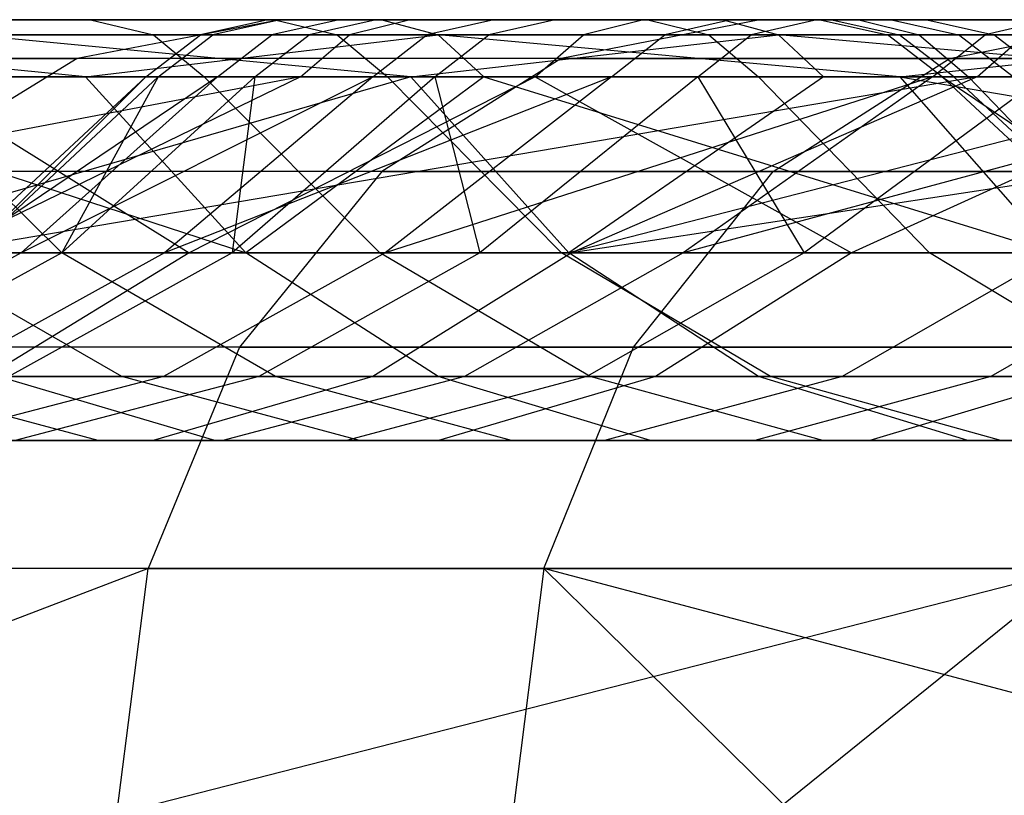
# Model space of a CAD drawing. Extents: x -172 to 172, y -29 to 28.
# Tile 80 of 256: x -140.27 to -134.07, y 14.42 to 19.3. Entities that reach past the tile are written whole.
import ezdxf

# ---------------------------------------------------------------- set-up
doc = ezdxf.new("R2010")
doc.units = 0
doc.header["$LTSCALE"] = 25.4
doc.layers.get('0').update_dxf_attribs({"linetype": 'CONTINUOUS'})

msp = doc.modelspace()

# ---------------------------------------------------------------- linework, layer by layer
at = {"color": 0}
for p, q in [((-138.6263, 19.2997, -1337.2661), (-143.637, 19.2997, -1329.4166)), ((-138.6263, 19.2997, -1337.2661), (-143.637, 19.2997, -1329.4166)), ((-137.9866, 19.2997, -1152.3025), (-142.911, 19.2997, -1160.2548)), ((-137.9866, 19.2997, -1152.3025), (-142.911, 19.2997, -1160.2548)), ((-139.8197, 19.2997, -1188.2103), (-142.8347, 19.2997, -1196.5901)), ((-139.8197, 19.2997, -1188.2103), (-142.8347, 19.2997, -1196.5901)), ((-141.8461, 19.2997, -1292.8342), (-138.6596, 19.2997, -1301.1503)), ((-141.8461, 19.2997, -1292.8342), (-138.6596, 19.2997, -1301.1503)), ((-141.5713, 19.2997, -1183.311), (-137.8096, 19.2997, -1175.1058)), ((-141.5713, 19.2997, -1183.311), (-137.8096, 19.2997, -1175.1058)), ((-140.9462, 19.2997, -1329.5402), (-135.8386, 19.2997, -1337.376)), ((-140.9462, 19.2997, -1329.5402), (-135.8386, 19.2997, -1337.376)), ((-140.8619, 19.2997, -1152.618), (-135.6074, 19.2997, -1144.9298)), ((-140.8619, 19.2997, -1152.618), (-135.6074, 19.2997, -1144.9298)), ((-136.3414, 19.2997, -1314.2863), (-140.2754, 19.2997, -1306.1622)), ((-136.3414, 19.2997, -1314.2863), (-140.2754, 19.2997, -1306.1622)), ((-138.6263, 19.2997, -1337.2661), (-139.905, 19.055, -1338.1333)), ((-138.6263, 19.2997, -1337.2661), (-139.905, 19.055, -1338.1333)), ((-136.3135, 19.2997, -1180.024), (-139.8197, 19.2997, -1188.2103)), ((-136.3135, 19.2997, -1180.024), (-139.8197, 19.2997, -1188.2103)), ((-139.8197, 19.2997, -1188.2103), (-139.4249, 19.2052, -1188.3657)), ((-139.8197, 19.2997, -1188.2103), (-139.4249, 19.2052, -1188.3657)), ((-138.7045, 19.2997, -1240.241), (-139.1287, 19.2052, -1240.2318)), ((-138.7045, 19.2997, -1240.241), (-139.1287, 19.2052, -1240.2318)), ((-138.6267, 19.2997, -1248.7855), (-139.0506, 19.2052, -1248.8024)), ((-138.6267, 19.2997, -1248.7855), (-139.0506, 19.2052, -1248.8024)), ((-138.6267, 19.2997, -1248.7855), (-138.7045, 19.2997, -1240.241)), ((-138.7045, 19.2997, -1240.241), (-138.2562, 19.2997, -1231.7079)), ((-138.6267, 19.2997, -1248.7855), (-138.7045, 19.2997, -1240.241)), ((-138.7045, 19.2997, -1240.241), (-138.2562, 19.2997, -1231.7079)), ((-138.2562, 19.2997, -1231.7079), (-138.679, 19.2052, -1231.6726)), ((-138.2562, 19.2997, -1231.7079), (-138.679, 19.2052, -1231.6726)), ((-138.6596, 19.2997, -1301.1503), (-134.9861, 19.2997, -1309.2628)), ((-138.6596, 19.2997, -1301.1503), (-138.2681, 19.2052, -1300.9868)), ((-138.6596, 19.2997, -1301.1503), (-134.9861, 19.2997, -1309.2628)), ((-138.6596, 19.2997, -1301.1503), (-138.2681, 19.2052, -1300.9868)), ((-138.023, 19.2997, -1257.309), (-138.6267, 19.2997, -1248.7855)), ((-138.023, 19.2997, -1257.309), (-138.6267, 19.2997, -1248.7855)), ((-133.1871, 19.2997, -1344.825), (-138.6263, 19.2997, -1337.2661)), ((-133.1871, 19.2997, -1344.825), (-138.6263, 19.2997, -1337.2661)), ((-138.023, 19.2997, -1257.309), (-138.4451, 19.2052, -1257.3519)), ((-138.023, 19.2997, -1257.309), (-138.4451, 19.2052, -1257.3519)), ((-138.2562, 19.2997, -1231.7079), (-137.2834, 19.2997, -1223.2186)), ((-138.2562, 19.2997, -1231.7079), (-137.2834, 19.2997, -1223.2186)), ((-137.8096, 19.2997, -1175.1058), (-138.1899, 19.2052, -1174.9178)), ((-137.8096, 19.2997, -1175.1058), (-138.1899, 19.2052, -1174.9178)), ((-136.8958, 19.2997, -1265.7792), (-138.023, 19.2997, -1257.309)), ((-136.8958, 19.2997, -1265.7792), (-138.023, 19.2997, -1257.309)), ((-132.6203, 19.2997, -1144.6415), (-137.9866, 19.2997, -1152.3025)), ((-137.9866, 19.2997, -1152.3025), (-137.6324, 19.2052, -1152.5359)), ((-132.6203, 19.2997, -1144.6415), (-137.9866, 19.2997, -1152.3025)), ((-137.9866, 19.2997, -1152.3025), (-137.6324, 19.2052, -1152.5359)), ((-137.8096, 19.2997, -1175.1058), (-133.5728, 19.2997, -1167.1356)), ((-137.8096, 19.2997, -1175.1058), (-133.5728, 19.2997, -1167.1356)), ((-137.2834, 19.2997, -1223.2186), (-137.7033, 19.2052, -1223.1573)), ((-137.2834, 19.2997, -1223.2186), (-137.7033, 19.2052, -1223.1573)), ((-136.8958, 19.2997, -1265.7792), (-137.3144, 19.2052, -1265.848)), ((-136.8958, 19.2997, -1265.7792), (-137.3144, 19.2052, -1265.848)), ((-137.2834, 19.2997, -1223.2186), (-135.7899, 19.2997, -1214.8053)), ((-137.2834, 19.2997, -1223.2186), (-135.7899, 19.2997, -1214.8053)), ((-135.2492, 19.2997, -1274.1638), (-136.8958, 19.2997, -1265.7792)), ((-135.2492, 19.2997, -1274.1638), (-136.8958, 19.2997, -1265.7792)), ((-135.6074, 19.2997, -1144.9298), (-136.8583, 19.055, -1144.0228)), ((-135.6074, 19.2997, -1144.9298), (-136.8583, 19.055, -1144.0228)), ((-136.3414, 19.2997, -1314.2863), (-136.7177, 19.2052, -1314.4823)), ((-136.3414, 19.2997, -1314.2863), (-136.7177, 19.2052, -1314.4823)), ((-131.9375, 19.2997, -1322.1654), (-136.3414, 19.2997, -1314.2863)), ((-131.9375, 19.2997, -1322.1654), (-136.3414, 19.2997, -1314.2863)), ((-132.3286, 19.2997, -1172.0598), (-136.3135, 19.2997, -1180.024)), ((-136.3135, 19.2997, -1180.024), (-135.9286, 19.2052, -1180.2025)), ((-132.3286, 19.2997, -1172.0598), (-136.3135, 19.2997, -1180.024)), ((-136.3135, 19.2997, -1180.024), (-135.9286, 19.2052, -1180.2025)), ((-135.7899, 19.2997, -1214.8053), (-136.2052, 19.2052, -1214.7184)), ((-135.7899, 19.2997, -1214.8053), (-136.2052, 19.2052, -1214.7184)), ((-135.8386, 19.2997, -1337.376), (-130.2958, 19.2997, -1344.9103)), ((-135.8386, 19.2997, -1337.376), (-135.4899, 19.2052, -1337.1344)), ((-135.8386, 19.2997, -1337.376), (-135.4899, 19.2052, -1337.1344)), ((-135.8386, 19.2997, -1337.376), (-130.2958, 19.2997, -1344.9103)), ((-135.7899, 19.2997, -1214.8053), (-133.7813, 19.2997, -1206.4999)), ((-135.7899, 19.2997, -1214.8053), (-133.7813, 19.2997, -1206.4999)), ((-135.2492, 19.2997, -1274.1638), (-135.6628, 19.2052, -1274.2583)), ((-135.2492, 19.2997, -1274.1638), (-135.6628, 19.2052, -1274.2583)), ((-135.6074, 19.2997, -1144.9298), (-129.9337, 19.2997, -1137.5454)), ((-135.6074, 19.2997, -1144.9298), (-129.9337, 19.2997, -1137.5454)), ((-133.0896, 19.2997, -1282.4313), (-135.2492, 19.2997, -1274.1638)), ((-133.0896, 19.2997, -1282.4313), (-135.2492, 19.2997, -1274.1638)), ((-134.7801, 19.2997, -1231.8325), (-135.2292, 19.2997, -1240.2339)), ((-135.2292, 19.2997, -1240.2339), (-135.1551, 19.2997, -1248.6469)), ((-135.2292, 19.2997, -1240.2339), (-135.1551, 19.2997, -1248.6469)), ((-135.2292, 19.2997, -1240.2339), (-134.805, 19.2052, -1240.2433)), ((-134.7801, 19.2997, -1231.8325), (-135.2292, 19.2997, -1240.2339)), ((-135.2292, 19.2997, -1240.2339), (-134.805, 19.2052, -1240.2433)), ((-135.1551, 19.2997, -1248.6469), (-134.5582, 19.2997, -1257.0389)), ((-135.1551, 19.2997, -1248.6469), (-134.5582, 19.2997, -1257.0389)), ((-135.1551, 19.2997, -1248.6469), (-134.7312, 19.2052, -1248.6299)), ((-135.1551, 19.2997, -1248.6469), (-134.7312, 19.2052, -1248.6299)), ((-134.9861, 19.2997, -1309.2628), (-130.8383, 19.2997, -1317.1436)), ((-134.9861, 19.2997, -1309.2628), (-130.8383, 19.2997, -1317.1436)), ((-134.9861, 19.2997, -1309.2628), (-134.6049, 19.2052, -1309.0764)), ((-134.9861, 19.2997, -1309.2628), (-134.6049, 19.2052, -1309.0764)), ((-133.8095, 19.2997, -1223.4755), (-134.7801, 19.2997, -1231.8325)), ((-133.8095, 19.2997, -1223.4755), (-134.7801, 19.2997, -1231.8325)), ((-134.7801, 19.2997, -1231.8325), (-134.3573, 19.2052, -1231.8684)), ((-134.7801, 19.2997, -1231.8325), (-134.3573, 19.2052, -1231.8684)), ((-134.5582, 19.2997, -1257.0389), (-133.4406, 19.2997, -1265.3777)), ((-134.5582, 19.2997, -1257.0389), (-133.4406, 19.2997, -1265.3777)), ((-134.5582, 19.2997, -1257.0389), (-134.1361, 19.2052, -1256.9957)), ((-134.5582, 19.2997, -1257.0389), (-134.1361, 19.2052, -1256.9957)), ((-134.4157, 19.055, -1345.7618), (-133.1871, 19.2997, -1344.825)), ((-134.4157, 19.055, -1345.7618), (-133.1871, 19.2997, -1344.825)), ((-133.7813, 19.2997, -1206.4999), (-134.1904, 19.2052, -1206.3876)), ((-133.7813, 19.2997, -1206.4999), (-134.1904, 19.2052, -1206.3876)), ((-142.5441, 19.2052, -1160.4678), (-137.6324, 19.2052, -1152.5359)), ((-139.8518, 18.9397, -1156.6483), (-142.5441, 19.2052, -1160.4678)), ((-142.5441, 19.2052, -1160.4678), (-137.6324, 19.2052, -1152.5359)), ((-139.8518, 18.9397, -1156.6483), (-142.5441, 19.2052, -1160.4678)), ((-142.4314, 19.2052, -1196.7218), (-139.4249, 19.2052, -1188.3657)), ((-142.4314, 19.2052, -1196.7218), (-139.4249, 19.2052, -1188.3657)), ((-138.1899, 19.2052, -1174.9178), (-141.962, 19.2052, -1183.1456)), ((-138.1899, 19.2052, -1174.9178), (-141.962, 19.2052, -1183.1456)), ((-138.2681, 19.2052, -1300.9868), (-141.4456, 19.2052, -1292.6942)), ((-138.2681, 19.2052, -1300.9868), (-141.4456, 19.2052, -1292.6942)), ((-140.6625, 19.2052, -1306.3358), (-136.7177, 19.2052, -1314.4823)), ((-140.6625, 19.2052, -1306.3358), (-136.7177, 19.2052, -1314.4823)), ((-135.4899, 19.2052, -1337.1344), (-140.5844, 19.2052, -1329.3186)), ((-137.8041, 18.9397, -1333.0746), (-140.5844, 19.2052, -1329.3186)), ((-135.4899, 19.2052, -1337.1344), (-140.5844, 19.2052, -1329.3186)), ((-137.8041, 18.9397, -1333.0746), (-140.5844, 19.2052, -1329.3186)), ((-139.8518, 18.9397, -1156.6483), (-137.6324, 19.2052, -1152.5359)), ((-139.8518, 18.9397, -1156.6483), (-137.6324, 19.2052, -1152.5359)), ((-139.4727, 18.9397, -1240.2244), (-139.1287, 19.2052, -1240.2318)), ((-139.4727, 18.9397, -1240.2244), (-139.1287, 19.2052, -1240.2318)), ((-139.4249, 19.2052, -1188.3657), (-135.9286, 19.2052, -1180.2025)), ((-139.4249, 19.2052, -1188.3657), (-139.1047, 18.9397, -1188.4918)), ((-139.4249, 19.2052, -1188.3657), (-135.9286, 19.2052, -1180.2025)), ((-139.4249, 19.2052, -1188.3657), (-139.1047, 18.9397, -1188.4918)), ((-139.3945, 18.9397, -1248.8162), (-139.0506, 19.2052, -1248.8024)), ((-139.3945, 18.9397, -1248.8162), (-139.0506, 19.2052, -1248.8024)), ((-139.1287, 19.2052, -1240.2318), (-139.0506, 19.2052, -1248.8024)), ((-139.1287, 19.2052, -1240.2318), (-139.0506, 19.2052, -1248.8024)), ((-138.679, 19.2052, -1231.6726), (-139.1287, 19.2052, -1240.2318)), ((-138.679, 19.2052, -1231.6726), (-139.1287, 19.2052, -1240.2318)), ((-139.0506, 19.2052, -1248.8024), (-138.4451, 19.2052, -1257.3519)), ((-139.0506, 19.2052, -1248.8024), (-138.4451, 19.2052, -1257.3519)), ((-139.0219, 18.9397, -1231.644), (-138.679, 19.2052, -1231.6726)), ((-139.0219, 18.9397, -1231.644), (-138.679, 19.2052, -1231.6726)), ((-138.7874, 18.9397, -1257.3868), (-138.4451, 19.2052, -1257.3519)), ((-138.7874, 18.9397, -1257.3868), (-138.4451, 19.2052, -1257.3519)), ((-137.7033, 19.2052, -1223.1573), (-138.679, 19.2052, -1231.6726)), ((-137.7033, 19.2052, -1223.1573), (-138.679, 19.2052, -1231.6726)), ((-138.4984, 18.9397, -1174.7653), (-138.1899, 19.2052, -1174.9178)), ((-138.4984, 18.9397, -1174.7653), (-138.1899, 19.2052, -1174.9178)), ((-138.4451, 19.2052, -1257.3519), (-137.3144, 19.2052, -1265.848)), ((-138.4451, 19.2052, -1257.3519), (-137.3144, 19.2052, -1265.848)), ((-134.6049, 19.2052, -1309.0764), (-138.2681, 19.2052, -1300.9868)), ((-138.2681, 19.2052, -1300.9868), (-137.9506, 18.9397, -1300.8541)), ((-138.2681, 19.2052, -1300.9868), (-137.9506, 18.9397, -1300.8541)), ((-134.6049, 19.2052, -1309.0764), (-138.2681, 19.2052, -1300.9868)), ((-133.9415, 19.2052, -1166.9255), (-138.1899, 19.2052, -1174.9178)), ((-133.9415, 19.2052, -1166.9255), (-138.1899, 19.2052, -1174.9178)), ((-138.0438, 18.9397, -1223.1077), (-137.7033, 19.2052, -1223.1573)), ((-138.0438, 18.9397, -1223.1077), (-137.7033, 19.2052, -1223.1573)), ((-137.8041, 18.9397, -1333.0746), (-135.4899, 19.2052, -1337.1344)), ((-137.8041, 18.9397, -1333.0746), (-135.4899, 19.2052, -1337.1344)), ((-136.2052, 19.2052, -1214.7184), (-137.7033, 19.2052, -1223.1573)), ((-136.2052, 19.2052, -1214.7184), (-137.7033, 19.2052, -1223.1573)), ((-137.6539, 18.9397, -1265.9039), (-137.3144, 19.2052, -1265.848)), ((-137.6539, 18.9397, -1265.9039), (-137.3144, 19.2052, -1265.848)), ((-134.7283, 18.9397, -1148.8749), (-137.6324, 19.2052, -1152.5359)), ((-137.6324, 19.2052, -1152.5359), (-132.2798, 19.2052, -1144.8947)), ((-137.6324, 19.2052, -1152.5359), (-132.2798, 19.2052, -1144.8947)), ((-137.3451, 18.9397, -1152.7253), (-137.6324, 19.2052, -1152.5359)), ((-134.7283, 18.9397, -1148.8749), (-137.6324, 19.2052, -1152.5359)), ((-137.3451, 18.9397, -1152.7253), (-137.6324, 19.2052, -1152.5359)), ((-137.3144, 19.2052, -1265.848), (-135.6628, 19.2052, -1274.2583)), ((-137.3144, 19.2052, -1265.848), (-135.6628, 19.2052, -1274.2583)), ((-137.0229, 18.9397, -1314.6412), (-136.7177, 19.2052, -1314.4823)), ((-137.0229, 18.9397, -1314.6412), (-136.7177, 19.2052, -1314.4823)), ((-136.7177, 19.2052, -1314.4823), (-132.3016, 19.2052, -1322.3832)), ((-136.7177, 19.2052, -1314.4823), (-132.3016, 19.2052, -1322.3832)), ((-136.542, 18.9397, -1214.6478), (-136.2052, 19.2052, -1214.7184)), ((-136.542, 18.9397, -1214.6478), (-136.2052, 19.2052, -1214.7184)), ((-134.1904, 19.2052, -1206.3876), (-136.2052, 19.2052, -1214.7184)), ((-134.1904, 19.2052, -1206.3876), (-136.2052, 19.2052, -1214.7184)), ((-135.9983, 18.9397, -1274.3351), (-135.6628, 19.2052, -1274.2583)), ((-135.9983, 18.9397, -1274.3351), (-135.6628, 19.2052, -1274.2583)), ((-135.9286, 19.2052, -1180.2025), (-135.6165, 18.9397, -1180.3473)), ((-135.9286, 19.2052, -1180.2025), (-131.9549, 19.2052, -1172.2607)), ((-135.9286, 19.2052, -1180.2025), (-131.9549, 19.2052, -1172.2607)), ((-135.9286, 19.2052, -1180.2025), (-135.6165, 18.9397, -1180.3473)), ((-135.6628, 19.2052, -1274.2583), (-133.4966, 19.2052, -1282.551)), ((-135.6628, 19.2052, -1274.2583), (-133.4966, 19.2052, -1282.551)), ((-129.9613, 19.2052, -1344.6493), (-135.4899, 19.2052, -1337.1344)), ((-132.5016, 18.9397, -1340.7271), (-135.4899, 19.2052, -1337.1344)), ((-129.9613, 19.2052, -1344.6493), (-135.4899, 19.2052, -1337.1344)), ((-135.207, 18.9397, -1336.9384), (-135.4899, 19.2052, -1337.1344)), ((-132.5016, 18.9397, -1340.7271), (-135.4899, 19.2052, -1337.1344)), ((-135.207, 18.9397, -1336.9384), (-135.4899, 19.2052, -1337.1344)), ((-134.461, 18.9397, -1240.251), (-134.805, 19.2052, -1240.2433)), ((-134.805, 19.2052, -1240.2433), (-134.3573, 19.2052, -1231.8684)), ((-134.7312, 19.2052, -1248.6299), (-134.805, 19.2052, -1240.2433)), ((-134.805, 19.2052, -1240.2433), (-134.3573, 19.2052, -1231.8684)), ((-134.7312, 19.2052, -1248.6299), (-134.805, 19.2052, -1240.2433)), ((-134.461, 18.9397, -1240.251), (-134.805, 19.2052, -1240.2433)), ((-134.1361, 19.2052, -1256.9957), (-134.7312, 19.2052, -1248.6299)), ((-134.3873, 18.9397, -1248.6162), (-134.7312, 19.2052, -1248.6299)), ((-134.1361, 19.2052, -1256.9957), (-134.7312, 19.2052, -1248.6299)), ((-134.3873, 18.9397, -1248.6162), (-134.7312, 19.2052, -1248.6299)), ((-134.7283, 18.9397, -1148.8749), (-132.2798, 19.2052, -1144.8947)), ((-134.7283, 18.9397, -1148.8749), (-132.2798, 19.2052, -1144.8947)), ((-134.6049, 19.2052, -1309.0764), (-134.2958, 18.9397, -1308.9253)), ((-130.4689, 19.2052, -1316.9349), (-134.6049, 19.2052, -1309.0764)), ((-130.4689, 19.2052, -1316.9349), (-134.6049, 19.2052, -1309.0764)), ((-134.6049, 19.2052, -1309.0764), (-134.2958, 18.9397, -1308.9253)), ((-134.5222, 18.9397, -1206.2964), (-134.1904, 19.2052, -1206.3876)), ((-134.5222, 18.9397, -1206.2964), (-134.1904, 19.2052, -1206.3876)), ((-134.0145, 18.9397, -1231.8975), (-134.3573, 19.2052, -1231.8684)), ((-134.0145, 18.9397, -1231.8975), (-134.3573, 19.2052, -1231.8684)), ((-134.3573, 19.2052, -1231.8684), (-133.3898, 19.2052, -1223.5375)), ((-134.3573, 19.2052, -1231.8684), (-133.3898, 19.2052, -1223.5375)), ((-134.2404, 18.9397, -1166.7552), (-133.9415, 19.2052, -1166.9255)), ((-134.2404, 18.9397, -1166.7552), (-133.9415, 19.2052, -1166.9255)), ((-131.6666, 19.2052, -1198.1965), (-134.1904, 19.2052, -1206.3876)), ((-131.6666, 19.2052, -1198.1965), (-134.1904, 19.2052, -1206.3876)), ((-133.0221, 19.2052, -1265.3083), (-134.1361, 19.2052, -1256.9957)), ((-133.0221, 19.2052, -1265.3083), (-134.1361, 19.2052, -1256.9957)), ((-133.7938, 18.9397, -1256.9606), (-134.1361, 19.2052, -1256.9957)), ((-133.7938, 18.9397, -1256.9606), (-134.1361, 19.2052, -1256.9957)), ((-144.9619, 19.055, -1330.2114), (-139.905, 19.055, -1338.1333)), ((-144.9619, 19.055, -1330.2114), (-139.905, 19.055, -1338.1333)), ((-136.8583, 19.055, -1144.0228), (-142.1613, 19.055, -1151.7821)), ((-136.8583, 19.055, -1144.0228), (-142.1613, 19.055, -1151.7821)), ((-139.905, 19.055, -1338.1333), (-141.0586, 18.3448, -1338.9156)), ((-139.905, 19.055, -1338.1333), (-141.0586, 18.3448, -1338.9156)), ((-134.4157, 19.055, -1345.7618), (-139.905, 19.055, -1338.1333)), ((-134.4157, 19.055, -1345.7618), (-139.905, 19.055, -1338.1333)), ((-136.8583, 19.055, -1144.0228), (-137.9867, 18.3448, -1143.2047)), ((-136.8583, 19.055, -1144.0228), (-137.9867, 18.3448, -1143.2047)), ((-136.8583, 19.055, -1144.0228), (-131.1322, 19.055, -1136.5703)), ((-136.8583, 19.055, -1144.0228), (-131.1322, 19.055, -1136.5703)), ((-135.524, 18.3448, -1346.6071), (-134.4157, 19.055, -1345.7618)), ((-135.524, 18.3448, -1346.6071), (-134.4157, 19.055, -1345.7618)), ((-128.5109, 19.055, -1353.0736), (-134.4157, 19.055, -1345.7618)), ((-128.5109, 19.055, -1353.0736), (-134.4157, 19.055, -1345.7618)), ((-138.4984, 18.9397, -1174.7653), (-144.3167, 17.832, -1184.8318)), ((-138.4984, 18.9397, -1174.7653), (-144.3167, 17.832, -1184.8318)), ((-138.4984, 18.9397, -1174.7653), (-142.2789, 18.9397, -1183.0115)), ((-138.4984, 18.9397, -1174.7653), (-142.2789, 18.9397, -1183.0115)), ((-142.2466, 18.9397, -1160.6406), (-139.8518, 18.9397, -1156.6483)), ((-142.2466, 18.9397, -1160.6406), (-138.8432, 17.832, -1157.2728)), ((-142.2466, 18.9397, -1160.6406), (-138.8432, 17.832, -1157.2728)), ((-142.2466, 18.9397, -1160.6406), (-139.8518, 18.9397, -1156.6483)), ((-142.1043, 18.9397, -1196.8286), (-139.1047, 18.9397, -1188.4918)), ((-142.1043, 18.9397, -1196.8286), (-139.1047, 18.9397, -1188.4918)), ((-137.8041, 18.9397, -1333.0746), (-141.6363, 17.832, -1324.5439)), ((-137.8041, 18.9397, -1333.0746), (-141.6363, 17.832, -1324.5439)), ((-137.9506, 18.9397, -1300.8541), (-141.1208, 18.9397, -1292.5807)), ((-140.0008, 17.832, -1292.1892), (-141.1208, 18.9397, -1292.5807)), ((-140.0008, 17.832, -1292.1892), (-141.1208, 18.9397, -1292.5807)), ((-137.9506, 18.9397, -1300.8541), (-141.1208, 18.9397, -1292.5807)), ((-140.9765, 18.9397, -1306.4767), (-137.0229, 18.9397, -1314.6412)), ((-140.9765, 18.9397, -1306.4767), (-139.1994, 17.832, -1312.9891)), ((-140.9765, 18.9397, -1306.4767), (-137.0229, 18.9397, -1314.6412)), ((-140.9765, 18.9397, -1306.4767), (-139.1994, 17.832, -1312.9891)), ((-134.2404, 18.9397, -1166.7552), (-140.7805, 17.832, -1176.7607)), ((-138.4984, 18.9397, -1174.7653), (-140.7805, 17.832, -1176.7607)), ((-138.4984, 18.9397, -1174.7653), (-140.7805, 17.832, -1176.7607)), ((-134.2404, 18.9397, -1166.7552), (-140.7805, 17.832, -1176.7607)), ((-139.0219, 18.9397, -1231.644), (-140.6656, 17.832, -1240.5255)), ((-139.4727, 18.9397, -1240.2244), (-140.6656, 17.832, -1240.5255)), ((-139.0219, 18.9397, -1231.644), (-140.6656, 17.832, -1240.5255)), ((-139.4727, 18.9397, -1240.2244), (-140.6656, 17.832, -1240.5255)), ((-139.4727, 18.9397, -1240.2244), (-140.58, 17.832, -1248.8635)), ((-139.4727, 18.9397, -1240.2244), (-140.58, 17.832, -1248.8635)), ((-139.3945, 18.9397, -1248.8162), (-140.58, 17.832, -1248.8635)), ((-139.3945, 18.9397, -1248.8162), (-140.58, 17.832, -1248.8635)), ((-137.8041, 18.9397, -1333.0746), (-140.2909, 18.9397, -1329.1389)), ((-137.8041, 18.9397, -1333.0746), (-140.2909, 18.9397, -1329.1389)), ((-139.0219, 18.9397, -1231.644), (-140.2572, 17.832, -1232.1973)), ((-138.0438, 18.9397, -1223.1077), (-140.2572, 17.832, -1232.1973)), ((-138.0438, 18.9397, -1223.1077), (-140.2572, 17.832, -1232.1973)), ((-139.0219, 18.9397, -1231.644), (-140.2572, 17.832, -1232.1973)), ((-139.3945, 18.9397, -1248.8162), (-140.0005, 17.832, -1257.1816)), ((-138.7874, 18.9397, -1257.3868), (-140.0005, 17.832, -1257.1816)), ((-138.7874, 18.9397, -1257.3868), (-140.0005, 17.832, -1257.1816)), ((-139.3945, 18.9397, -1248.8162), (-140.0005, 17.832, -1257.1816)), ((-139.8518, 18.9397, -1156.6483), (-138.8432, 17.832, -1157.2728)), ((-139.8518, 18.9397, -1156.6483), (-138.8432, 17.832, -1157.2728)), ((-139.8518, 18.9397, -1156.6483), (-137.3451, 18.9397, -1152.7253)), ((-139.8518, 18.9397, -1156.6483), (-137.3451, 18.9397, -1152.7253)), ((-139.4727, 18.9397, -1240.2244), (-139.3945, 18.9397, -1248.8162)), ((-139.0219, 18.9397, -1231.644), (-139.4727, 18.9397, -1240.2244)), ((-139.4727, 18.9397, -1240.2244), (-139.3945, 18.9397, -1248.8162)), ((-139.0219, 18.9397, -1231.644), (-139.4727, 18.9397, -1240.2244)), ((-139.3945, 18.9397, -1248.8162), (-138.7874, 18.9397, -1257.3868)), ((-139.3945, 18.9397, -1248.8162), (-138.7874, 18.9397, -1257.3868)), ((-136.542, 18.9397, -1214.6478), (-139.356, 17.832, -1223.9077)), ((-138.0438, 18.9397, -1223.1077), (-139.356, 17.832, -1223.9077)), ((-138.0438, 18.9397, -1223.1077), (-139.356, 17.832, -1223.9077)), ((-136.542, 18.9397, -1214.6478), (-139.356, 17.832, -1223.9077)), ((-137.0229, 18.9397, -1314.6412), (-139.1994, 17.832, -1312.9891)), ((-137.0229, 18.9397, -1314.6412), (-139.1994, 17.832, -1312.9891)), ((-139.1047, 18.9397, -1188.4918), (-135.6165, 18.9397, -1180.3473)), ((-138.0007, 17.832, -1188.9264), (-139.1047, 18.9397, -1188.4918)), ((-139.1047, 18.9397, -1188.4918), (-135.6165, 18.9397, -1180.3473)), ((-138.0007, 17.832, -1188.9264), (-139.1047, 18.9397, -1188.4918)), ((-138.0438, 18.9397, -1223.1077), (-139.0219, 18.9397, -1231.644)), ((-138.0438, 18.9397, -1223.1077), (-139.0219, 18.9397, -1231.644)), ((-138.7874, 18.9397, -1257.3868), (-138.9293, 17.832, -1265.4509)), ((-137.6539, 18.9397, -1265.9039), (-138.9293, 17.832, -1265.4509)), ((-138.7874, 18.9397, -1257.3868), (-138.9293, 17.832, -1265.4509)), ((-137.6539, 18.9397, -1265.9039), (-138.9293, 17.832, -1265.4509)), ((-137.3451, 18.9397, -1152.7253), (-138.8432, 17.832, -1157.2728)), ((-137.3451, 18.9397, -1152.7253), (-138.8432, 17.832, -1157.2728)), ((-138.7874, 18.9397, -1257.3868), (-137.6539, 18.9397, -1265.9039)), ((-138.7874, 18.9397, -1257.3868), (-137.6539, 18.9397, -1265.9039)), ((-134.2404, 18.9397, -1166.7552), (-138.4984, 18.9397, -1174.7653)), ((-134.2404, 18.9397, -1166.7552), (-138.4984, 18.9397, -1174.7653)), ((-136.542, 18.9397, -1214.6478), (-138.0438, 18.9397, -1223.1077)), ((-136.542, 18.9397, -1214.6478), (-138.0438, 18.9397, -1223.1077)), ((-134.5222, 18.9397, -1206.2964), (-137.9654, 17.832, -1215.6862)), ((-136.542, 18.9397, -1214.6478), (-137.9654, 17.832, -1215.6862)), ((-134.5222, 18.9397, -1206.2964), (-137.9654, 17.832, -1215.6862)), ((-136.542, 18.9397, -1214.6478), (-137.9654, 17.832, -1215.6862)), ((-134.2958, 18.9397, -1308.9253), (-137.9506, 18.9397, -1300.8541)), ((-136.8558, 17.832, -1300.397), (-137.9506, 18.9397, -1300.8541)), ((-134.2958, 18.9397, -1308.9253), (-137.9506, 18.9397, -1300.8541)), ((-136.8558, 17.832, -1300.397), (-137.9506, 18.9397, -1300.8541)), ((-135.207, 18.9397, -1336.9384), (-137.8041, 18.9397, -1333.0746)), ((-135.207, 18.9397, -1336.9384), (-137.8041, 18.9397, -1333.0746)), ((-137.8041, 18.9397, -1333.0746), (-136.8102, 17.832, -1332.4268)), ((-137.8041, 18.9397, -1333.0746), (-136.8102, 17.832, -1332.4268)), ((-137.6539, 18.9397, -1265.9039), (-137.3701, 17.832, -1273.6422)), ((-137.6539, 18.9397, -1265.9039), (-137.3701, 17.832, -1273.6422)), ((-137.6539, 18.9397, -1265.9039), (-135.9983, 18.9397, -1274.3351)), ((-137.6539, 18.9397, -1265.9039), (-135.9983, 18.9397, -1274.3351)), ((-135.9983, 18.9397, -1274.3351), (-137.3701, 17.832, -1273.6422)), ((-135.9983, 18.9397, -1274.3351), (-137.3701, 17.832, -1273.6422)), ((-137.3451, 18.9397, -1152.7253), (-133.7566, 17.832, -1149.5555)), ((-137.3451, 18.9397, -1152.7253), (-134.7283, 18.9397, -1148.8749)), ((-137.3451, 18.9397, -1152.7253), (-133.7566, 17.832, -1149.5555)), ((-137.3451, 18.9397, -1152.7253), (-134.7283, 18.9397, -1148.8749)), ((-137.0229, 18.9397, -1314.6412), (-132.5969, 18.9397, -1322.5598)), ((-137.0229, 18.9397, -1314.6412), (-135.0309, 17.832, -1320.7527)), ((-137.0229, 18.9397, -1314.6412), (-135.0309, 17.832, -1320.7527)), ((-137.0229, 18.9397, -1314.6412), (-132.5969, 18.9397, -1322.5598)), ((-132.5016, 18.9397, -1340.7271), (-136.8102, 17.832, -1332.4268)), ((-135.207, 18.9397, -1336.9384), (-136.8102, 17.832, -1332.4268)), ((-135.207, 18.9397, -1336.9384), (-136.8102, 17.832, -1332.4268)), ((-132.5016, 18.9397, -1340.7271), (-136.8102, 17.832, -1332.4268)), ((-129.5198, 18.9397, -1159.0088), (-136.7934, 17.832, -1168.9025)), ((-134.2404, 18.9397, -1166.7552), (-136.7934, 17.832, -1168.9025)), ((-129.5198, 18.9397, -1159.0088), (-136.7934, 17.832, -1168.9025)), ((-134.2404, 18.9397, -1166.7552), (-136.7934, 17.832, -1168.9025)), ((-134.5222, 18.9397, -1206.2964), (-136.542, 18.9397, -1214.6478)), ((-134.5222, 18.9397, -1206.2964), (-136.542, 18.9397, -1214.6478)), ((-134.5222, 18.9397, -1206.2964), (-136.0902, 17.832, -1207.5614)), ((-131.9922, 18.9397, -1198.0852), (-136.0902, 17.832, -1207.5614)), ((-134.5222, 18.9397, -1206.2964), (-136.0902, 17.832, -1207.5614)), ((-131.9922, 18.9397, -1198.0852), (-136.0902, 17.832, -1207.5614)), ((-135.9983, 18.9397, -1274.3351), (-135.3284, 17.832, -1281.7267)), ((-135.9983, 18.9397, -1274.3351), (-135.3284, 17.832, -1281.7267)), ((-135.9983, 18.9397, -1274.3351), (-133.8267, 18.9397, -1282.6482)), ((-135.9983, 18.9397, -1274.3351), (-133.8267, 18.9397, -1282.6482)), ((-135.6165, 18.9397, -1180.3473), (-131.6519, 18.9397, -1172.4238)), ((-134.5402, 17.832, -1180.8466), (-135.6165, 18.9397, -1180.3473)), ((-135.6165, 18.9397, -1180.3473), (-131.6519, 18.9397, -1172.4238)), ((-134.5402, 17.832, -1180.8466), (-135.6165, 18.9397, -1180.3473)), ((-133.8267, 18.9397, -1282.6482), (-135.3284, 17.832, -1281.7267)), ((-133.8267, 18.9397, -1282.6482), (-135.3284, 17.832, -1281.7267)), ((-132.5016, 18.9397, -1340.7271), (-135.207, 18.9397, -1336.9384)), ((-132.5016, 18.9397, -1340.7271), (-135.207, 18.9397, -1336.9384)), ((-132.5969, 18.9397, -1322.5598), (-135.0309, 17.832, -1320.7527)), ((-132.5969, 18.9397, -1322.5598), (-135.0309, 17.832, -1320.7527)), ((-134.7283, 18.9397, -1148.8749), (-132.0037, 18.9397, -1145.1)), ((-134.7283, 18.9397, -1148.8749), (-132.0037, 18.9397, -1145.1)), ((-134.7283, 18.9397, -1148.8749), (-128.2416, 17.832, -1142.1383)), ((-134.7283, 18.9397, -1148.8749), (-133.7566, 17.832, -1149.5555)), ((-134.7283, 18.9397, -1148.8749), (-128.2416, 17.832, -1142.1383)), ((-134.7283, 18.9397, -1148.8749), (-133.7566, 17.832, -1149.5555)), ((-131.9922, 18.9397, -1198.0852), (-134.5222, 18.9397, -1206.2964)), ((-131.9922, 18.9397, -1198.0852), (-134.5222, 18.9397, -1206.2964)), ((-134.461, 18.9397, -1240.251), (-134.0145, 18.9397, -1231.8975)), ((-134.3873, 18.9397, -1248.6162), (-134.461, 18.9397, -1240.251)), ((-134.3873, 18.9397, -1248.6162), (-134.461, 18.9397, -1240.251)), ((-134.461, 18.9397, -1240.251), (-133.273, 17.832, -1240.1946)), ((-134.461, 18.9397, -1240.251), (-133.273, 17.832, -1240.1946)), ((-134.461, 18.9397, -1240.251), (-132.8182, 17.832, -1231.8323)), ((-134.461, 18.9397, -1240.251), (-132.8182, 17.832, -1231.8323)), ((-134.461, 18.9397, -1240.251), (-134.0145, 18.9397, -1231.8975)), ((-133.7938, 18.9397, -1256.9606), (-134.3873, 18.9397, -1248.6162)), ((-134.3873, 18.9397, -1248.6162), (-133.2019, 17.832, -1248.5688)), ((-133.7938, 18.9397, -1256.9606), (-134.3873, 18.9397, -1248.6162)), ((-134.3873, 18.9397, -1248.6162), (-133.2019, 17.832, -1248.5688)), ((-130.1693, 18.9397, -1316.7657), (-134.2958, 18.9397, -1308.9253)), ((-133.23, 17.832, -1308.4041), (-134.2958, 18.9397, -1308.9253)), ((-133.23, 17.832, -1308.4041), (-134.2958, 18.9397, -1308.9253)), ((-130.1693, 18.9397, -1316.7657), (-134.2958, 18.9397, -1308.9253)), ((-129.5198, 18.9397, -1159.0088), (-134.2404, 18.9397, -1166.7552)), ((-129.5198, 18.9397, -1159.0088), (-134.2404, 18.9397, -1166.7552)), ((-137.9867, 18.3448, -1143.2047), (-143.3335, 18.3448, -1151.0278)), ((-137.9867, 18.3448, -1143.2047), (-143.3335, 18.3448, -1151.0278)), ((-135.524, 18.3448, -1346.6071), (-141.0586, 18.3448, -1338.9156)), ((-135.524, 18.3448, -1346.6071), (-141.0586, 18.3448, -1338.9156)), ((-137.9867, 18.3448, -1143.2047), (-138.8823, 17.2386, -1142.5554)), ((-137.9867, 18.3448, -1143.2047), (-138.8823, 17.2386, -1142.5554)), ((-137.9867, 18.3448, -1143.2047), (-132.2135, 18.3448, -1135.6907)), ((-137.9867, 18.3448, -1143.2047), (-132.2135, 18.3448, -1135.6907)), ((-136.4036, 17.2386, -1347.278), (-135.524, 18.3448, -1346.6071)), ((-136.4036, 17.2386, -1347.278), (-135.524, 18.3448, -1346.6071)), ((-129.5705, 18.3448, -1353.9791), (-135.524, 18.3448, -1346.6071)), ((-129.5705, 18.3448, -1353.9791), (-135.524, 18.3448, -1346.6071)), ((-138.8432, 17.832, -1157.2728), (-143.4849, 17.832, -1165.2656)), ((-138.8432, 17.832, -1157.2728), (-143.4849, 17.832, -1165.2656)), ((-142.9219, 17.832, -1305.0022), (-139.1994, 17.832, -1312.9891)), ((-142.9219, 17.832, -1305.0022), (-139.1994, 17.832, -1312.9891)), ((-142.6541, 17.832, -1283.8096), (-140.0008, 17.832, -1292.1892)), ((-142.6541, 17.832, -1283.8096), (-140.0008, 17.832, -1292.1892)), ((-140.2572, 17.832, -1232.1973), (-141.6766, 17.0527, -1232.0853)), ((-140.2572, 17.832, -1232.1973), (-141.6766, 17.0527, -1232.0853)), ((-141.6363, 17.832, -1324.5439), (-136.8102, 17.832, -1332.4268)), ((-141.6363, 17.832, -1324.5439), (-136.8102, 17.832, -1332.4268)), ((-140.0005, 17.832, -1257.1816), (-141.4174, 17.0527, -1257.3226)), ((-140.0005, 17.832, -1257.1816), (-141.4174, 17.0527, -1257.3226)), ((-139.623, 17.0527, -1197.6392), (-140.9765, 17.832, -1197.197)), ((-139.623, 17.0527, -1197.6392), (-140.9765, 17.832, -1197.197)), ((-138.0007, 17.832, -1188.9264), (-140.9765, 17.832, -1197.197)), ((-138.0007, 17.832, -1188.9264), (-140.9765, 17.832, -1197.197)), ((-136.7934, 17.832, -1168.9025), (-140.7805, 17.832, -1176.7607)), ((-136.7934, 17.832, -1168.9025), (-140.7805, 17.832, -1176.7607)), ((-139.356, 17.832, -1223.9077), (-140.7664, 17.0527, -1223.7119)), ((-139.356, 17.832, -1223.9077), (-140.7664, 17.0527, -1223.7119)), ((-140.2572, 17.832, -1232.1973), (-140.6656, 17.832, -1240.5255)), ((-140.2572, 17.832, -1232.1973), (-140.6656, 17.832, -1240.5255)), ((-140.58, 17.832, -1248.8635), (-140.0005, 17.832, -1257.1816)), ((-140.58, 17.832, -1248.8635), (-140.0005, 17.832, -1257.1816)), ((-139.1994, 17.832, -1312.9891), (-140.4724, 17.0527, -1313.627)), ((-139.1994, 17.832, -1312.9891), (-140.4724, 17.0527, -1313.627)), ((-138.9293, 17.832, -1265.4509), (-140.3354, 17.0527, -1265.6755)), ((-138.9293, 17.832, -1265.4509), (-140.3354, 17.0527, -1265.6755)), ((-139.356, 17.832, -1223.9077), (-140.2572, 17.832, -1232.1973)), ((-139.356, 17.832, -1223.9077), (-140.2572, 17.832, -1232.1973)), ((-138.6567, 17.0527, -1291.7194), (-140.0008, 17.832, -1292.1892)), ((-138.6567, 17.0527, -1291.7194), (-140.0008, 17.832, -1292.1892)), ((-140.0008, 17.832, -1292.1892), (-136.8558, 17.832, -1300.397)), ((-140.0008, 17.832, -1292.1892), (-136.8558, 17.832, -1300.397)), ((-140.0005, 17.832, -1257.1816), (-138.9293, 17.832, -1265.4509)), ((-140.0005, 17.832, -1257.1816), (-138.9293, 17.832, -1265.4509)), ((-137.9654, 17.832, -1215.6862), (-139.3617, 17.0527, -1215.4072)), ((-137.9654, 17.832, -1215.6862), (-139.3617, 17.0527, -1215.4072)), ((-137.9654, 17.832, -1215.6862), (-139.356, 17.832, -1223.9077)), ((-137.9654, 17.832, -1215.6862), (-139.356, 17.832, -1223.9077)), ((-139.1994, 17.832, -1312.9891), (-135.0309, 17.832, -1320.7527)), ((-139.1994, 17.832, -1312.9891), (-135.0309, 17.832, -1320.7527)), ((-138.9293, 17.832, -1265.4509), (-137.3701, 17.832, -1273.6422)), ((-138.9293, 17.832, -1265.4509), (-137.3701, 17.832, -1273.6422)), ((-137.6326, 17.0527, -1158.0225), (-138.8432, 17.832, -1157.2728)), ((-133.7566, 17.832, -1149.5555), (-138.8432, 17.832, -1157.2728)), ((-137.6326, 17.0527, -1158.0225), (-138.8432, 17.832, -1157.2728)), ((-133.7566, 17.832, -1149.5555), (-138.8432, 17.832, -1157.2728)), ((-137.3701, 17.832, -1273.6422), (-138.7604, 17.0527, -1273.9497)), ((-137.3701, 17.832, -1273.6422), (-138.7604, 17.0527, -1273.9497)), ((-136.7934, 17.832, -1168.9025), (-138.0444, 17.0527, -1168.2225)), ((-136.7934, 17.832, -1168.9025), (-138.0444, 17.0527, -1168.2225)), ((-136.6758, 17.0527, -1189.448), (-138.0007, 17.832, -1188.9264)), ((-134.5402, 17.832, -1180.8466), (-138.0007, 17.832, -1188.9264)), ((-136.6758, 17.0527, -1189.448), (-138.0007, 17.832, -1188.9264)), ((-134.5402, 17.832, -1180.8466), (-138.0007, 17.832, -1188.9264)), ((-136.0902, 17.832, -1207.5614), (-137.9654, 17.832, -1215.6862)), ((-136.0902, 17.832, -1207.5614), (-137.9654, 17.832, -1215.6862)), ((-136.0902, 17.832, -1207.5614), (-137.4675, 17.0527, -1207.2002)), ((-136.0902, 17.832, -1207.5614), (-137.4675, 17.0527, -1207.2002)), ((-137.3701, 17.832, -1273.6422), (-135.3284, 17.832, -1281.7267)), ((-137.3701, 17.832, -1273.6422), (-135.3284, 17.832, -1281.7267)), ((-135.5418, 17.0527, -1299.8484), (-136.8558, 17.832, -1300.397)), ((-135.5418, 17.0527, -1299.8484), (-136.8558, 17.832, -1300.397)), ((-136.8558, 17.832, -1300.397), (-133.23, 17.832, -1308.4041)), ((-136.8558, 17.832, -1300.397), (-133.23, 17.832, -1308.4041)), ((-136.8102, 17.832, -1332.4268), (-131.5459, 17.832, -1340.0239)), ((-135.6174, 17.0527, -1331.6493), (-136.8102, 17.832, -1332.4268)), ((-135.6174, 17.0527, -1331.6493), (-136.8102, 17.832, -1332.4268)), ((-136.8102, 17.832, -1332.4268), (-131.5459, 17.832, -1340.0239)), ((-132.3681, 17.832, -1161.2825), (-136.7934, 17.832, -1168.9025)), ((-132.3681, 17.832, -1161.2825), (-136.7934, 17.832, -1168.9025)), ((-135.3284, 17.832, -1281.7267), (-136.698, 17.0527, -1282.1161)), ((-135.3284, 17.832, -1281.7267), (-136.698, 17.0527, -1282.1161)), ((-135.0309, 17.832, -1320.7527), (-136.2658, 17.0527, -1321.4614)), ((-135.0309, 17.832, -1320.7527), (-136.2658, 17.0527, -1321.4614)), ((-133.737, 17.832, -1199.562), (-136.0902, 17.832, -1207.5614)), ((-133.737, 17.832, -1199.562), (-136.0902, 17.832, -1207.5614)), ((-135.3284, 17.832, -1281.7267), (-132.8114, 17.832, -1289.676)), ((-135.3284, 17.832, -1281.7267), (-132.8114, 17.832, -1289.676)), ((-133.737, 17.832, -1199.562), (-135.0905, 17.0527, -1199.1199)), ((-133.737, 17.832, -1199.562), (-135.0905, 17.0527, -1199.1199)), ((-135.0309, 17.832, -1320.7527), (-130.4299, 17.832, -1328.2679)), ((-135.0309, 17.832, -1320.7527), (-130.4299, 17.832, -1328.2679)), ((-133.2485, 17.0527, -1181.4457), (-134.5402, 17.832, -1180.8466)), ((-133.2485, 17.0527, -1181.4457), (-134.5402, 17.832, -1180.8466)), ((-130.6071, 17.832, -1172.986), (-134.5402, 17.832, -1180.8466)), ((-130.6071, 17.832, -1172.986), (-134.5402, 17.832, -1180.8466)), ((-132.8114, 17.832, -1289.676), (-134.1555, 17.0527, -1290.1459)), ((-132.8114, 17.832, -1289.676), (-134.1555, 17.0527, -1290.1459)), ((-138.8823, 17.2386, -1142.5554), (-144.2637, 17.2386, -1150.4293)), ((-138.8823, 17.2386, -1142.5554), (-144.2637, 17.2386, -1150.4293)), ((-136.4036, 17.2386, -1347.278), (-141.9741, 17.2386, -1339.5365)), ((-136.4036, 17.2386, -1347.278), (-141.9741, 17.2386, -1339.5365)), ((-138.8823, 17.2386, -1142.5554), (-139.4572, 15.8448, -1142.1385)), ((-138.8823, 17.2386, -1142.5554), (-139.4572, 15.8448, -1142.1385)), ((-138.8823, 17.2386, -1142.5554), (-133.0715, 17.2386, -1134.9927)), ((-138.8823, 17.2386, -1142.5554), (-133.0715, 17.2386, -1134.9927)), ((-136.9683, 15.8448, -1347.7086), (-136.4036, 17.2386, -1347.278)), ((-136.9683, 15.8448, -1347.7086), (-136.4036, 17.2386, -1347.278)), ((-130.4115, 17.2386, -1354.6978), (-136.4036, 17.2386, -1347.278)), ((-130.4115, 17.2386, -1354.6978), (-136.4036, 17.2386, -1347.278)), ((-137.6326, 17.0527, -1158.0225), (-142.2339, 17.0527, -1165.9456)), ((-137.6326, 17.0527, -1158.0225), (-142.2339, 17.0527, -1165.9456)), ((-139.623, 17.0527, -1197.6392), (-142.0798, 17.0527, -1205.9907)), ((-139.623, 17.0527, -1197.6392), (-142.0798, 17.0527, -1205.9907)), ((-138.0444, 17.0527, -1168.2225), (-142.068, 17.0527, -1176.1526)), ((-138.0444, 17.0527, -1168.2225), (-142.068, 17.0527, -1176.1526)), ((-141.2845, 17.0527, -1283.4202), (-138.6567, 17.0527, -1291.7194)), ((-139.7719, 16.6506, -1282.9901), (-141.2845, 17.0527, -1283.4202)), ((-139.7719, 16.6506, -1282.9901), (-141.2845, 17.0527, -1283.4202)), ((-141.2845, 17.0527, -1283.4202), (-138.6567, 17.0527, -1291.7194)), ((-139.3617, 17.0527, -1215.4072), (-140.9038, 16.6506, -1215.0991)), ((-139.3617, 17.0527, -1215.4072), (-140.9038, 16.6506, -1215.0991)), ((-139.3617, 17.0527, -1215.4072), (-140.7664, 17.0527, -1223.7119)), ((-139.3617, 17.0527, -1215.4072), (-140.7664, 17.0527, -1223.7119)), ((-140.4724, 17.0527, -1313.627), (-136.2658, 17.0527, -1321.4614)), ((-140.4724, 17.0527, -1313.627), (-136.2658, 17.0527, -1321.4614)), ((-140.4014, 17.0527, -1323.8351), (-135.6174, 17.0527, -1331.6493)), ((-139.0375, 16.6506, -1323.0522), (-140.4014, 17.0527, -1323.8351)), ((-140.4014, 17.0527, -1323.8351), (-135.6174, 17.0527, -1331.6493)), ((-139.0375, 16.6506, -1323.0522), (-140.4014, 17.0527, -1323.8351)), ((-140.3354, 17.0527, -1265.6755), (-138.7604, 17.0527, -1273.9497)), ((-140.3354, 17.0527, -1265.6755), (-138.7604, 17.0527, -1273.9497)), ((-138.7604, 17.0527, -1273.9497), (-140.2958, 16.6506, -1274.2894)), ((-138.7604, 17.0527, -1273.9497), (-140.2958, 16.6506, -1274.2894)), ((-136.6758, 17.0527, -1189.448), (-139.623, 17.0527, -1197.6392)), ((-138.1282, 16.6506, -1198.1276), (-139.623, 17.0527, -1197.6392)), ((-138.1282, 16.6506, -1198.1276), (-139.623, 17.0527, -1197.6392)), ((-136.6758, 17.0527, -1189.448), (-139.623, 17.0527, -1197.6392)), ((-138.0444, 17.0527, -1168.2225), (-139.4261, 16.6506, -1167.4717)), ((-138.0444, 17.0527, -1168.2225), (-139.4261, 16.6506, -1167.4717)), ((-137.4675, 17.0527, -1207.2002), (-139.3617, 17.0527, -1215.4072)), ((-137.4675, 17.0527, -1207.2002), (-139.3617, 17.0527, -1215.4072)), ((-137.4675, 17.0527, -1207.2002), (-138.9886, 16.6506, -1206.8013)), ((-137.4675, 17.0527, -1207.2002), (-138.9886, 16.6506, -1206.8013)), ((-138.7604, 17.0527, -1273.9497), (-136.698, 17.0527, -1282.1161)), ((-138.7604, 17.0527, -1273.9497), (-136.698, 17.0527, -1282.1161)), ((-138.6567, 17.0527, -1291.7194), (-135.5418, 17.0527, -1299.8484)), ((-137.1722, 16.6506, -1291.2004), (-138.6567, 17.0527, -1291.7194)), ((-138.6567, 17.0527, -1291.7194), (-135.5418, 17.0527, -1299.8484)), ((-137.1722, 16.6506, -1291.2004), (-138.6567, 17.0527, -1291.7194)), ((-136.698, 17.0527, -1282.1161), (-138.2106, 16.6506, -1282.5461)), ((-136.698, 17.0527, -1282.1161), (-138.2106, 16.6506, -1282.5461)), ((-133.5786, 17.0527, -1160.5328), (-138.0444, 17.0527, -1168.2225)), ((-133.5786, 17.0527, -1160.5328), (-138.0444, 17.0527, -1168.2225)), ((-132.5904, 17.0527, -1150.3724), (-137.6326, 17.0527, -1158.0225)), ((-136.2956, 16.6506, -1158.8505), (-137.6326, 17.0527, -1158.0225)), ((-136.2956, 16.6506, -1158.8505), (-137.6326, 17.0527, -1158.0225)), ((-132.5904, 17.0527, -1150.3724), (-137.6326, 17.0527, -1158.0225)), ((-136.2658, 17.0527, -1321.4614), (-137.6297, 16.6506, -1322.2443)), ((-136.2658, 17.0527, -1321.4614), (-137.6297, 16.6506, -1322.2443)), ((-135.0905, 17.0527, -1199.1199), (-137.4675, 17.0527, -1207.2002)), ((-135.0905, 17.0527, -1199.1199), (-137.4675, 17.0527, -1207.2002)), ((-136.698, 17.0527, -1282.1161), (-134.1555, 17.0527, -1290.1459)), ((-136.698, 17.0527, -1282.1161), (-134.1555, 17.0527, -1290.1459)), ((-133.2485, 17.0527, -1181.4457), (-136.6758, 17.0527, -1189.448)), ((-135.2125, 16.6506, -1190.0239), (-136.6758, 17.0527, -1189.448)), ((-133.2485, 17.0527, -1181.4457), (-136.6758, 17.0527, -1189.448)), ((-135.2125, 16.6506, -1190.0239), (-136.6758, 17.0527, -1189.448)), ((-135.0905, 17.0527, -1199.1199), (-136.5853, 16.6506, -1198.6316)), ((-135.0905, 17.0527, -1199.1199), (-136.5853, 16.6506, -1198.6316)), ((-136.2658, 17.0527, -1321.4614), (-131.6228, 17.0527, -1329.0454)), ((-136.2658, 17.0527, -1321.4614), (-131.6228, 17.0527, -1329.0454)), ((-134.1555, 17.0527, -1290.1459), (-135.64, 16.6506, -1290.6648)), ((-134.1555, 17.0527, -1290.1459), (-135.64, 16.6506, -1290.6648)), ((-135.6174, 17.0527, -1331.6493), (-130.399, 17.0527, -1339.1802)), ((-134.3, 16.6506, -1330.7905), (-135.6174, 17.0527, -1331.6493)), ((-135.6174, 17.0527, -1331.6493), (-130.399, 17.0527, -1339.1802)), ((-134.3, 16.6506, -1330.7905), (-135.6174, 17.0527, -1331.6493)), ((-135.5418, 17.0527, -1299.8484), (-131.9509, 17.0527, -1307.7786)), ((-134.0907, 16.6506, -1299.2424), (-135.5418, 17.0527, -1299.8484)), ((-135.5418, 17.0527, -1299.8484), (-131.9509, 17.0527, -1307.7786)), ((-134.0907, 16.6506, -1299.2424), (-135.5418, 17.0527, -1299.8484)), ((-132.2389, 17.0527, -1191.1946), (-135.0905, 17.0527, -1199.1199)), ((-132.2389, 17.0527, -1191.1946), (-135.0905, 17.0527, -1199.1199)), ((-133.5786, 17.0527, -1160.5328), (-134.9156, 16.6506, -1159.705)), ((-133.5786, 17.0527, -1160.5328), (-134.9156, 16.6506, -1159.705)), ((-134.1555, 17.0527, -1290.1459), (-131.1418, 17.0527, -1298.011)), ((-134.1555, 17.0527, -1290.1459), (-131.1418, 17.0527, -1298.011)), ((-139.4261, 16.6506, -1167.4717), (-143.4899, 16.6506, -1175.4811)), ((-139.4261, 16.6506, -1167.4717), (-143.4899, 16.6506, -1175.4811)), ((-143.3296, 16.6506, -1315.0585), (-139.0375, 16.6506, -1323.0522)), ((-143.3296, 16.6506, -1315.0585), (-139.0375, 16.6506, -1323.0522)), ((-141.8807, 16.6506, -1274.6401), (-139.7719, 16.6506, -1282.9901)), ((-141.8807, 16.6506, -1274.6401), (-139.7719, 16.6506, -1282.9901)), ((-141.8784, 16.6506, -1314.3313), (-137.6297, 16.6506, -1322.2443)), ((-141.8784, 16.6506, -1314.3313), (-137.6297, 16.6506, -1322.2443)), ((-138.9886, 16.6506, -1206.8013), (-140.9038, 16.6506, -1215.0991)), ((-138.9886, 16.6506, -1206.8013), (-140.9038, 16.6506, -1215.0991)), ((-136.2956, 16.6506, -1158.8505), (-140.8522, 16.6506, -1166.6965)), ((-136.2956, 16.6506, -1158.8505), (-140.8522, 16.6506, -1166.6965)), ((-138.1282, 16.6506, -1198.1276), (-140.5587, 16.6506, -1206.3895)), ((-138.1282, 16.6506, -1198.1276), (-140.5587, 16.6506, -1206.3895)), ((-140.2958, 16.6506, -1274.2894), (-138.2106, 16.6506, -1282.5461)), ((-140.2958, 16.6506, -1274.2894), (-138.2106, 16.6506, -1282.5461)), ((-139.7719, 16.6506, -1282.9901), (-137.1722, 16.6506, -1291.2004)), ((-139.7719, 16.6506, -1282.9901), (-137.1722, 16.6506, -1291.2004)), ((-134.9156, 16.6506, -1159.705), (-139.4261, 16.6506, -1167.4717)), ((-134.9156, 16.6506, -1159.705), (-139.4261, 16.6506, -1167.4717)), ((-139.0375, 16.6506, -1323.0522), (-134.3, 16.6506, -1330.7905)), ((-139.0375, 16.6506, -1323.0522), (-134.3, 16.6506, -1330.7905)), ((-136.5853, 16.6506, -1198.6316), (-138.9886, 16.6506, -1206.8013)), ((-136.5853, 16.6506, -1198.6316), (-138.9886, 16.6506, -1206.8013)), ((-138.2106, 16.6506, -1282.5461), (-135.64, 16.6506, -1290.6648)), ((-138.2106, 16.6506, -1282.5461), (-135.64, 16.6506, -1290.6648)), ((-135.2125, 16.6506, -1190.0239), (-138.1282, 16.6506, -1198.1276)), ((-135.2125, 16.6506, -1190.0239), (-138.1282, 16.6506, -1198.1276)), ((-137.6297, 16.6506, -1322.2443), (-132.9402, 16.6506, -1329.9042)), ((-137.6297, 16.6506, -1322.2443), (-132.9402, 16.6506, -1329.9042)), ((-137.1722, 16.6506, -1291.2004), (-134.0907, 16.6506, -1299.2424)), ((-137.1722, 16.6506, -1291.2004), (-134.0907, 16.6506, -1299.2424)), ((-133.7022, 16.6506, -1190.6185), (-136.5853, 16.6506, -1198.6316)), ((-133.7022, 16.6506, -1190.6185), (-136.5853, 16.6506, -1198.6316)), ((-131.3024, 16.6506, -1151.2747), (-136.2956, 16.6506, -1158.8505)), ((-131.3024, 16.6506, -1151.2747), (-136.2956, 16.6506, -1158.8505)), ((-135.64, 16.6506, -1290.6648), (-132.5929, 16.6506, -1298.6169)), ((-135.64, 16.6506, -1290.6648), (-132.5929, 16.6506, -1298.6169)), ((-131.8219, 16.6506, -1182.1074), (-135.2125, 16.6506, -1190.0239)), ((-131.8219, 16.6506, -1182.1074), (-135.2125, 16.6506, -1190.0239)), ((-129.9729, 16.6506, -1152.2059), (-134.9156, 16.6506, -1159.705)), ((-129.9729, 16.6506, -1152.2059), (-134.9156, 16.6506, -1159.705)), ((-134.3, 16.6506, -1330.7905), (-129.1323, 16.6506, -1338.2483)), ((-134.3, 16.6506, -1330.7905), (-129.1323, 16.6506, -1338.2483)), ((-134.0907, 16.6506, -1299.2424), (-130.5382, 16.6506, -1307.0876)), ((-134.0907, 16.6506, -1299.2424), (-130.5382, 16.6506, -1307.0876)), ((-139.4572, 15.8448, -1142.1385), (-144.861, 15.8448, -1150.045)), ((-139.4572, 15.8448, -1142.1385), (-144.861, 15.8448, -1150.045)), ((-139.4572, 15.8448, -1142.1385), (-143.4897, 14.2997, -1147.5059)), ((-139.4572, 15.8448, -1142.1385), (-143.4897, 14.2997, -1147.5059)), ((-136.9683, 15.8448, -1347.7086), (-142.5619, 15.8448, -1339.9352)), ((-136.9683, 15.8448, -1347.7086), (-142.5619, 15.8448, -1339.9352)), ((-139.6554, 14.2997, -1141.9949), (-139.4572, 15.8448, -1142.1385)), ((-139.6554, 14.2997, -1141.9949), (-139.4572, 15.8448, -1142.1385)), ((-139.6554, 14.2997, -1141.9949), (-133.6225, 15.8448, -1134.5444)), ((-139.6554, 14.2997, -1141.9949), (-133.6225, 15.8448, -1134.5444)), ((-139.4572, 15.8448, -1142.1385), (-133.6225, 15.8448, -1134.5444)), ((-139.4572, 15.8448, -1142.1385), (-133.6225, 15.8448, -1134.5444)), ((-136.9683, 15.8448, -1347.7086), (-137.1629, 14.2997, -1347.8569)), ((-136.9683, 15.8448, -1347.7086), (-137.1629, 14.2997, -1347.8569)), ((-130.9513, 15.8448, -1355.1592), (-136.9683, 15.8448, -1347.7086)), ((-131.1374, 14.2997, -1355.3181), (-136.9683, 15.8448, -1347.7086)), ((-130.9513, 15.8448, -1355.1592), (-136.9683, 15.8448, -1347.7086)), ((-135.3989, 14.2997, -1350.1304), (-136.9683, 15.8448, -1347.7086)), ((-131.1374, 14.2997, -1355.3181), (-136.9683, 15.8448, -1347.7086)), ((-135.3989, 14.2997, -1350.1304), (-136.9683, 15.8448, -1347.7086)), ((-135.5354, 14.2997, -1136.543), (-133.6225, 15.8448, -1134.5444)), ((-135.5354, 14.2997, -1136.543), (-133.6225, 15.8448, -1134.5444))]:
    msp.add_line(p, q, dxfattribs=at)

doc.saveas('drawing.dxf')
